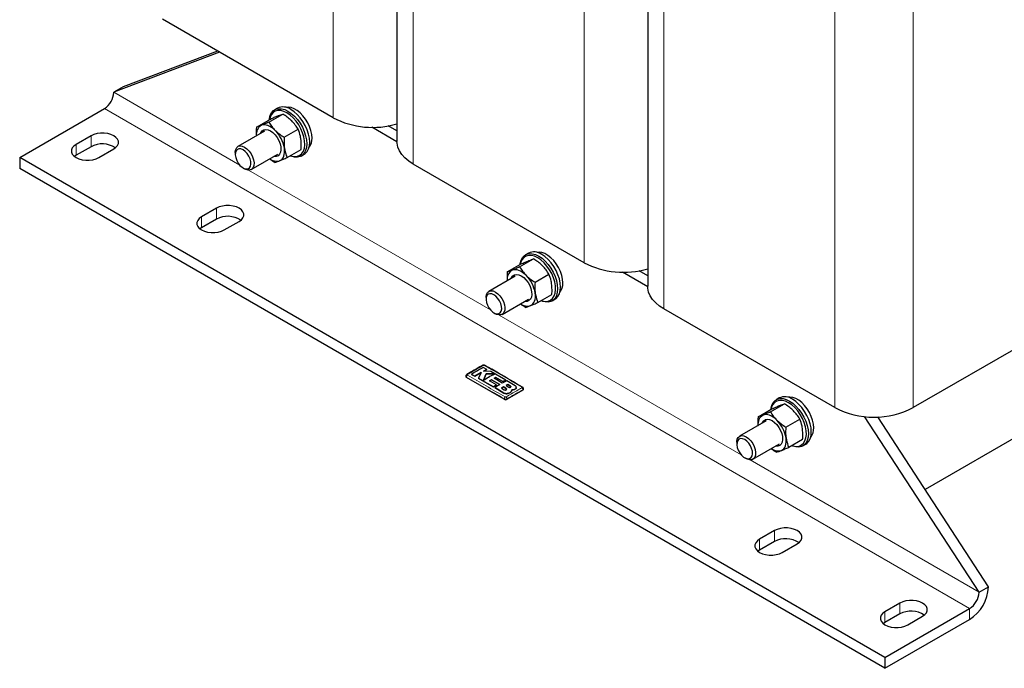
# Model space of a CAD drawing. Header units: millimetres. Extents: x 5 to 418, y 2 to 292.
# Tile 15 of 35: x 227 to 271, y 51 to 80. Entities that reach past the tile are written whole.
import ezdxf

# ---------------------------------------------------------------- set-up
doc = ezdxf.new("R2010")
doc.units = ezdxf.units.MM

msp = doc.modelspace()

# ---------------------------------------------------------------- linework, layer by layer
at = {"color": 7, "linetype": 'Continuous', "lineweight": 18}
for p, q in [((240.6469, 75.9546), (240.6469, 95.6333)), ((244.2531, 73.8728), (244.2531, 93.5514)), ((251.9606, 69.4234), (251.9606, 89.102)), ((255.5668, 67.3415), (255.5668, 87.0202)), ((263.2743, 62.8921), (263.2743, 82.5707)), ((266.8098, 62.8921), (266.8098, 82.5707)), ((236.4277, 73.8254), (230.7474, 77.1046)), ((269.3554, 53.8369), (230.3231, 76.3698)), ((229.7221, 75.1452), (229.7221, 74.6552)), ((229.0503, 74.7574), (229.0503, 74.2674)), ((247.7414, 67.2942), (236.8204, 73.5987)), ((235.3789, 71.8795), (235.3789, 71.3896)), ((234.7072, 71.4917), (234.7072, 71.0018)), ((259.0551, 60.7629), (248.1341, 67.0675)), ((246.6573, 64.2461), (246.6573, 64.2716)), ((248.3421, 63.5515), (248.3421, 63.5499)), ((248.454, 63.7517), (248.454, 63.7501)), ((248.6458, 63.8596), (248.6458, 63.858)), ((249.2028, 63.6746), (249.2028, 63.7001)), ((248.3543, 63.2664), (248.3543, 63.2919)), ((248.4957, 63.2664), (248.4957, 63.2919)), ((269.7797, 54.5717), (259.4478, 60.5362)), ((260.5519, 57.3475), (260.5519, 56.8575)), ((259.8802, 56.9597), (259.8802, 56.4697)), ((266.2088, 54.0818), (266.2088, 53.5919)), ((269.3554, 53.347), (269.3554, 53.8369)), ((265.537, 53.694), (265.537, 53.2041))]:
    msp.add_line(p, q, dxfattribs=at)
at = {"color": 7, "linetype": 'Continuous', "lineweight": 25}
for p, q in [((243.5209, 94.5719), (243.5209, 74.8933)), ((254.8346, 88.0407), (254.8346, 68.362)), ((240.6469, 75.9546), (232.9394, 80.404)), ((235.5162, 78.9165), (230.7474, 77.1046)), ((235.4287, 78.967), (231.1716, 77.3495)), ((231.1716, 77.3495), (230.7474, 77.1046)), ((226.5047, 74.1655), (230.3231, 76.3698)), ((237.744, 75.7627), (238.3728, 76.1257)), ((238.1377, 76.3891), (238.0051, 76.3126)), ((237.1835, 75.5375), (237.8123, 75.9005)), ((243.5211, 74.8747), (242.3824, 75.532)), ((243.5209, 75.3647), (243.1274, 75.5918)), ((229.7221, 75.1452), (229.0503, 74.7574)), ((237.5468, 75.3551), (236.3517, 74.6653)), ((238.4358, 75.0772), (239.0646, 75.4401)), ((229.7221, 74.6552), (229.0503, 74.2674)), ((229.0503, 74.2674), (228.9751, 74.2165)), ((230.0756, 74.1655), (230.7474, 74.5533)), ((236.2274, 74.3906), (236.2274, 74.3089)), ((236.9517, 73.626), (238.1467, 74.3159)), ((238.5671, 74.1664), (239.1959, 74.5294)), ((239.205, 74.234), (239.3376, 74.3106)), ((265.537, 51.6326), (226.5047, 74.1655)), ((226.5047, 74.1655), (226.5047, 73.6755)), ((251.9606, 69.4234), (244.2531, 73.8728)), ((265.537, 51.1427), (226.5047, 73.6755)), ((236.5809, 73.6966), (236.6516, 73.6558)), ((235.3789, 71.8795), (234.7072, 71.4917)), ((235.3789, 71.3896), (234.7072, 71.0018)), ((235.7325, 70.8998), (236.4042, 71.2876)), ((281.5883, 71.4236), (266.8098, 62.8921)), ((234.7072, 71.0018), (234.632, 70.9508)), ((249.4514, 69.8578), (249.3188, 69.7813)), ((248.4972, 69.0063), (249.126, 69.3692)), ((249.0577, 69.2314), (249.6865, 69.5944)), ((249.7495, 68.5459), (250.3783, 68.9089)), ((254.8348, 68.3434), (253.6961, 69.0008)), ((254.8346, 68.8334), (254.4411, 69.0606)), ((248.8605, 68.8239), (247.6654, 68.134)), ((249.8808, 67.6352), (250.5096, 67.9982)), ((247.5411, 67.8593), (247.5411, 67.7777)), ((248.2654, 67.0947), (249.4604, 67.7846)), ((250.5187, 67.7028), (250.6513, 67.7793)), ((247.8946, 67.1653), (247.9653, 67.1245)), ((263.2743, 62.8921), (255.5668, 67.3415)), ((277.6285, 65.1442), (267.3432, 59.2066)), ((247.0358, 64.3073), (247.3172, 64.4782)), ((247.3172, 64.4765), (247.0358, 64.3057)), ((247.3172, 64.4782), (247.207, 64.2139)), ((247.5743, 64.6174), (247.4187, 64.7016)), ((247.4234, 64.5375), (247.5743, 64.6174)), ((247.5743, 64.6158), (247.4234, 64.5359)), ((247.7512, 64.5205), (247.4234, 64.5375)), ((247.5436, 64.4133), (247.4242, 64.1253)), ((247.4242, 64.1237), (247.5436, 64.4117)), ((247.9199, 64.4094), (247.5436, 64.4133)), ((247.5436, 64.4133), (247.5436, 64.4117)), ((247.5436, 64.4117), (247.9199, 64.4078)), ((247.5743, 64.6174), (247.5743, 64.6158)), ((248.4299, 64.1332), (247.7512, 64.5205)), ((246.628, 64.3123), (246.628, 64.2869)), ((248.3543, 63.2664), (246.6573, 64.2461)), ((246.8804, 64.3911), (247.0358, 64.3073)), ((246.8804, 64.3911), (246.8804, 64.3895)), ((247.0358, 64.3057), (246.8804, 64.3895)), ((247.0358, 64.3073), (247.0358, 64.3057)), ((247.207, 64.2139), (247.8788, 63.8311)), ((247.207, 64.2139), (247.207, 64.2122)), ((247.8788, 63.8295), (247.207, 64.2122)), ((247.7021, 64.094), (247.7922, 64.1503)), ((247.7922, 64.1487), (247.7021, 64.0924)), ((248.0064, 63.9165), (247.7021, 64.094)), ((247.7922, 64.1503), (248.1584, 63.9352)), ((247.7922, 64.1503), (247.7922, 64.1487)), ((248.1584, 63.9336), (247.7922, 64.1487)), ((247.9035, 64.2141), (247.985, 64.2567)), ((247.985, 64.2551), (247.9035, 64.2124)), ((248.2697, 63.999), (247.9035, 64.2141)), ((247.985, 64.2567), (248.3021, 64.0716)), ((247.985, 64.2567), (247.985, 64.2551)), ((248.3021, 64.07), (247.985, 64.2551)), ((248.479, 64.1041), (248.2697, 63.999)), ((248.3021, 64.0716), (248.4299, 64.1332)), ((248.4299, 64.1316), (248.3021, 64.07)), ((248.3021, 64.0716), (248.3021, 64.07)), ((248.4299, 64.1332), (248.4299, 64.1316)), ((248.8531, 63.8785), (248.479, 64.1041)), ((247.8788, 63.8311), (248.0064, 63.9165)), ((248.0064, 63.9149), (247.8788, 63.8295)), ((247.8788, 63.8311), (247.8788, 63.8295)), ((248.1584, 63.9352), (247.9407, 63.7945)), ((247.9407, 63.7945), (248.3421, 63.5515)), ((247.9407, 63.7945), (247.9407, 63.7928)), ((248.3421, 63.5499), (247.9407, 63.7928)), ((248.0064, 63.9165), (248.0064, 63.9149)), ((248.3309, 63.8291), (248.2407, 63.7739)), ((248.2407, 63.7723), (248.3309, 63.8275)), ((248.2407, 63.7739), (248.3638, 63.6972)), ((248.454, 63.7517), (248.3309, 63.8291)), ((248.3309, 63.8291), (248.3309, 63.8275)), ((248.3309, 63.8275), (248.454, 63.7501)), ((248.5227, 63.9363), (248.4438, 63.8939)), ((248.4438, 63.8922), (248.5227, 63.9346)), ((248.4438, 63.8939), (248.5669, 63.8166)), ((249.2028, 63.6746), (248.4957, 63.2664)), ((248.6458, 63.8596), (248.5227, 63.9363)), ((248.5227, 63.9363), (248.5227, 63.9346)), ((248.5227, 63.9346), (248.6458, 63.858)), ((248.5273, 63.5282), (248.5273, 63.5265)), ((248.696, 63.6387), (248.7056, 63.6934)), ((248.7034, 63.6791), (248.696, 63.6371)), ((248.696, 63.6387), (248.696, 63.6371)), ((248.7066, 63.6789), (248.7066, 63.6805)), ((248.8531, 63.728), (248.8531, 63.7264)), ((248.9066, 63.8006), (248.9066, 63.8022)), ((249.2321, 63.7154), (249.2321, 63.7408)), ((260.7651, 63.3266), (260.6326, 63.25)), ((259.8109, 62.475), (260.4397, 62.838)), ((260.3714, 62.7002), (261.0002, 63.0632)), ((260.1742, 62.2926), (258.9791, 61.6027)), ((261.0632, 62.0146), (261.692, 62.3776)), ((269.7797, 54.5717), (264.6195, 62.4901)), ((270.2039, 54.8167), (265.2147, 62.4728)), ((258.8549, 61.328), (258.8549, 61.2464)), ((261.1945, 61.1039), (261.8233, 61.4669)), ((259.5791, 60.5635), (260.7741, 61.2534)), ((261.8325, 61.1715), (261.965, 61.2481)), ((259.2084, 60.6341), (259.2791, 60.5932)), ((260.5519, 57.3475), (259.8802, 56.9597)), ((260.5519, 56.8575), (259.8802, 56.4697)), ((259.8802, 56.4697), (259.805, 56.4188)), ((260.9055, 56.3678), (261.5772, 56.7556)), ((269.7797, 54.5717), (270.2039, 54.8167)), ((266.2088, 54.0818), (265.537, 53.694)), ((265.537, 51.6326), (269.3554, 53.8369)), ((266.2088, 53.5919), (265.537, 53.2041)), ((265.537, 51.1427), (269.3554, 53.347)), ((266.5623, 53.1021), (267.2341, 53.4899)), ((265.537, 53.2041), (265.4618, 53.1531)), ((265.537, 51.6326), (265.537, 51.1427))]:
    msp.add_line(p, q, dxfattribs=at)
at = {"color": 7, "linetype": 'Continuous', "lineweight": 25, "flags": 128}
for points in [[(239.6923, 75.0437), (239.6796, 75.2085), (239.6421, 75.3823), (239.5811, 75.5592), (239.4985, 75.7332), (239.3972, 75.8982), (239.2807, 76.0487), (239.153, 76.1796), (239.0183, 76.2865), (238.8813, 76.3656), (238.7466, 76.4142), (238.6189, 76.4308), (238.526, 76.4209)], [(237.7621, 75.8715), (237.7694, 75.9259), (237.8077, 76.0687), (237.8702, 76.1874), (237.9551, 76.2784), (238.0597, 76.3388), (238.1808, 76.3668), (238.3149, 76.3616), (238.4577, 76.3233), (238.6051, 76.2532)], [(238.5609, 76.1766), (238.4173, 76.2446), (238.2783, 76.2805), (238.1483, 76.2833), (238.0317, 76.2528), (237.932, 76.1899), (237.8526, 76.0968), (237.7959, 75.9764), (237.7705, 75.8764)], [(238.71, 74.249), (238.7749, 74.2289), (238.9099, 74.2095), (239.0337, 74.2234), (239.1423, 74.2703), (239.2322, 74.3486), (239.3005, 74.4558), (239.3451, 74.5884), (239.3644, 74.7423), (239.3579, 74.9123), (239.3259, 75.0932), (239.2692, 75.279), (239.1897, 75.4639), (239.0901, 75.6418), (238.9734, 75.807), (238.8435, 75.9542), (238.7045, 76.0788), (238.5609, 76.1766)], [(238.6051, 76.2532), (238.7524, 76.1532), (238.8953, 76.0265), (239.0294, 75.877), (239.1505, 75.709), (239.2551, 75.5279), (239.3399, 75.339), (239.4024, 75.1481), (239.4407, 74.961), (239.4536, 74.7835), (239.4407, 74.6207), (239.4024, 74.4779), (239.3399, 74.3592), (239.2551, 74.2682), (239.1505, 74.2078), (239.0294, 74.1798), (238.8953, 74.185), (238.7524, 74.2233), (238.7016, 74.2441)], [(239.3376, 74.3106), (239.3877, 74.3448), (239.4725, 74.4357), (239.535, 74.5544), (239.5733, 74.6973), (239.5862, 74.86), (239.5733, 75.0376), (239.535, 75.2247), (239.4725, 75.4155), (239.3877, 75.6044), (239.2831, 75.7856), (239.1619, 75.9535), (239.0279, 76.1031), (238.885, 76.2297), (238.7377, 76.3297)], [(238.033, 75.3871), (237.953, 75.4597), (237.8707, 75.5214), (237.7874, 75.5711), (237.7047, 75.6079), (237.624, 75.6312), (237.5465, 75.6406), (237.4738, 75.6359), (237.4069, 75.6173)], [(230.7474, 74.5533), (230.8486, 74.6265), (230.919, 74.711), (230.9552, 74.8023), (230.9552, 74.8961), (230.919, 74.9874), (230.8486, 75.0719), (230.7474, 75.1452), (230.6204, 75.2036), (230.4742, 75.2443), (230.3159, 75.2651), (230.1535, 75.2651), (229.9953, 75.2443), (229.849, 75.2036), (229.7221, 75.1452)], [(237.3701, 75.2532), (237.3829, 75.2845), (237.4374, 75.3633), (237.5124, 75.4127), (237.6039, 75.4302), (237.7069, 75.4147), (237.816, 75.3671), (237.9252, 75.29), (238.0287, 75.1874), (238.1208, 75.0651), (238.1966, 74.9294), (238.252, 74.7879), (238.2841, 74.648)], [(229.0503, 74.7574), (228.9491, 74.6841), (228.8786, 74.5996), (228.8425, 74.5083), (228.8425, 74.4146), (228.8786, 74.3232), (228.9491, 74.2387), (229.0503, 74.1655), (229.1772, 74.107), (229.3235, 74.0664), (229.4818, 74.0455), (229.6441, 74.0455), (229.8024, 74.0664), (229.9487, 74.107), (230.0756, 74.1655)], [(236.2274, 74.3906), (236.2283, 74.4208), (236.2482, 74.53), (236.2935, 74.6149), (236.3613, 74.6704), (236.4473, 74.693), (236.5462, 74.6811), (236.6517, 74.6356)], [(236.6517, 74.6356), (236.7572, 74.5593), (236.8561, 74.457), (236.9421, 74.3351), (237.0099, 74.2014), (237.0552, 74.0641), (237.0751, 73.932), (237.0685, 73.8133), (237.0356, 73.7154), (236.9786, 73.6446), (236.9011, 73.6053), (236.8079, 73.6), (236.7049, 73.6289), (236.6516, 73.6558)], [(238.2841, 74.648), (238.291, 74.5173), (238.2725, 74.403), (238.2295, 74.311), (238.1643, 74.2465), (238.0805, 74.2128), (237.9826, 74.2118), (237.9701, 74.2139)], [(244.2531, 73.8728), (244.0529, 74.0032), (243.8814, 74.1467), (243.7411, 74.301), (243.6341, 74.4639), (243.5618, 74.6331), (243.5254, 74.8062), (243.5209, 74.8933)], [(236.581, 74.5131), (236.4856, 74.553), (236.3973, 74.5597), (236.3226, 74.5326), (236.2671, 74.4739), (236.2348, 74.3877), (236.2283, 74.2806), (236.2479, 74.1604), (236.2922, 74.0361), (236.3579, 73.9169), (236.4401, 73.8117), (236.5329, 73.7281), (236.6291, 73.6726), (236.7218, 73.649), (236.8041, 73.6593), (236.8698, 73.7026), (236.9141, 73.7758), (236.9337, 73.8733), (236.9272, 73.988), (236.8949, 74.1114), (236.8394, 74.2343), (236.7647, 74.3476), (236.6764, 74.4429), (236.581, 74.5131)], [(238.23, 74.0211), (238.2898, 74.0533), (238.3416, 74.0987), (238.3844, 74.1564), (238.4175, 74.2255), (238.4404, 74.3047), (238.4527, 74.3927), (238.4541, 74.488), (238.4446, 74.589)], [(236.4042, 71.2876), (236.5054, 71.3609), (236.5759, 71.4453), (236.612, 71.5367), (236.612, 71.6304), (236.5759, 71.7218), (236.5054, 71.8062), (236.4042, 71.8795), (236.2773, 71.938), (236.131, 71.9786), (235.9727, 71.9995), (235.8104, 71.9995), (235.6521, 71.9786), (235.5058, 71.938), (235.3789, 71.8795)], [(234.7072, 71.4917), (234.6059, 71.4185), (234.5355, 71.334), (234.4994, 71.2426), (234.4994, 71.1489), (234.5355, 71.0575), (234.6059, 70.9731), (234.7072, 70.8998), (234.8341, 70.8414), (234.9804, 70.8007), (235.1386, 70.7799), (235.301, 70.7799), (235.4593, 70.8007), (235.6055, 70.8414), (235.7325, 70.8998)], [(249.0758, 69.3403), (249.0832, 69.3946), (249.1214, 69.5375), (249.1839, 69.6562), (249.2688, 69.7471), (249.3734, 69.8075), (249.4945, 69.8355), (249.6286, 69.8303), (249.7714, 69.7921), (249.9188, 69.7219)], [(249.8746, 69.6453), (249.731, 69.7133), (249.592, 69.7493), (249.4621, 69.752), (249.3454, 69.7215), (249.2457, 69.6587), (249.1663, 69.5655), (249.1096, 69.4452), (249.0842, 69.3452)], [(251.006, 68.5124), (250.9933, 68.6773), (250.9558, 68.8511), (250.8948, 69.028), (250.8122, 69.2019), (250.7109, 69.3669), (250.5945, 69.5175), (250.4667, 69.6484), (250.332, 69.7552), (250.195, 69.8343), (250.0603, 69.883), (249.9326, 69.8996), (249.8397, 69.8897)], [(250.6513, 67.7793), (250.7014, 67.8135), (250.7862, 67.9044), (250.8487, 68.0231), (250.887, 68.166), (250.8999, 68.3287), (250.887, 68.5063), (250.8487, 68.6934), (250.7862, 68.8843), (250.7014, 69.0732), (250.5968, 69.2543), (250.4756, 69.4222), (250.3416, 69.5718), (250.1987, 69.6985), (250.0514, 69.7984)], [(250.0237, 67.7177), (250.0886, 67.6977), (250.2236, 67.6782), (250.3474, 67.6922), (250.456, 67.739), (250.5459, 67.8173), (250.6142, 67.9245), (250.6588, 68.0572), (250.6781, 68.211), (250.6717, 68.3811), (250.6396, 68.5619), (250.5829, 68.7478), (250.5035, 68.9326), (250.4038, 69.1105), (250.2871, 69.2757), (250.1572, 69.423), (250.0182, 69.5475), (249.8746, 69.6453)], [(249.9188, 69.7219), (250.0661, 69.6219), (250.209, 69.4953), (250.3431, 69.3457), (250.4642, 69.1778), (250.5688, 68.9966), (250.6536, 68.8077), (250.7162, 68.6169), (250.7544, 68.4298), (250.7673, 68.2522), (250.7544, 68.0895), (250.7162, 67.9466), (250.6536, 67.8279), (250.5688, 67.737), (250.4642, 67.6766), (250.3431, 67.6485), (250.209, 67.6537), (250.0661, 67.692), (250.0153, 67.7128)], [(248.6838, 68.7219), (248.6966, 68.7532), (248.7511, 68.832), (248.8261, 68.8815), (248.9176, 68.8989), (249.0207, 68.8834), (249.1297, 68.8358), (249.2389, 68.7587), (249.3424, 68.6562), (249.4345, 68.5338), (249.5103, 68.3982), (249.5658, 68.2566), (249.5978, 68.1167)], [(249.3468, 68.8559), (249.2667, 68.9285), (249.1844, 68.9902), (249.1011, 69.0398), (249.0184, 69.0766), (248.9377, 69.0999), (248.8603, 69.1093), (248.7875, 69.1047), (248.7206, 69.086)], [(247.5411, 67.8593), (247.542, 67.8896), (247.5619, 67.9987), (247.6072, 68.0837), (247.675, 68.1392), (247.761, 68.1617), (247.8599, 68.1498), (247.9654, 68.1043)], [(247.8947, 67.9818), (247.7993, 68.0217), (247.711, 68.0284), (247.6363, 68.0014), (247.5808, 67.9426), (247.5485, 67.8565), (247.542, 67.7493), (247.5616, 67.6291), (247.6059, 67.5049), (247.6716, 67.3857), (247.7538, 67.2804), (247.8466, 67.1969), (247.9428, 67.1413), (248.0356, 67.1178), (248.1178, 67.128), (248.1835, 67.1714), (248.2278, 67.2445), (248.2474, 67.3421), (248.2409, 67.4568), (248.2086, 67.5802), (248.1531, 67.7031), (248.0784, 67.8163), (247.9901, 67.9116), (247.8947, 67.9818)], [(247.9654, 68.1043), (248.0709, 68.028), (248.1698, 67.9257), (248.2558, 67.8039), (248.3236, 67.6701), (248.3689, 67.5328), (248.3888, 67.4007), (248.3822, 67.282), (248.3493, 67.1842), (248.2923, 67.1134), (248.2148, 67.0741), (248.1216, 67.0687), (248.0186, 67.0976), (247.9653, 67.1245)], [(249.5978, 68.1167), (249.6048, 67.9861), (249.5862, 67.8717), (249.5432, 67.7797), (249.478, 67.7152), (249.3942, 67.6815), (249.2963, 67.6805), (249.2838, 67.6827)], [(249.5437, 67.4898), (249.6035, 67.5221), (249.6553, 67.5675), (249.6981, 67.6252), (249.7313, 67.6942), (249.7541, 67.7734), (249.7664, 67.8614), (249.7678, 67.9568), (249.7583, 68.0577)], [(255.5668, 67.3415), (255.3666, 67.472), (255.1951, 67.6154), (255.0548, 67.7697), (254.9478, 67.9327), (254.8755, 68.1019), (254.8391, 68.2749), (254.8346, 68.362)], [(260.3895, 62.809), (260.3969, 62.8633), (260.4351, 63.0062), (260.4977, 63.1249), (260.5825, 63.2158), (260.6871, 63.2762), (260.8082, 63.3043), (260.9423, 63.2991), (261.0852, 63.2608), (261.2325, 63.1906)], [(261.1883, 63.1141), (261.0447, 63.1821), (260.9057, 63.218), (260.7758, 63.2208), (260.6591, 63.1902), (260.5595, 63.1274), (260.48, 63.0343), (260.4233, 62.9139), (260.3979, 62.8139)], [(262.3197, 61.9812), (262.307, 62.146), (262.2695, 62.3198), (262.2085, 62.4967), (262.1259, 62.6706), (262.0247, 62.8357), (261.9082, 62.9862), (261.7804, 63.1171), (261.6457, 63.2239), (261.5087, 63.303), (261.374, 63.3517), (261.2463, 63.3683), (261.1534, 63.3584)], [(261.3375, 61.1865), (261.4023, 61.1664), (261.5373, 61.147), (261.6611, 61.1609), (261.7697, 61.2078), (261.8596, 61.2861), (261.9279, 61.3932), (261.9725, 61.5259), (261.9918, 61.6797), (261.9854, 61.8498), (261.9533, 62.0307), (261.8966, 62.2165), (261.8172, 62.4013), (261.7175, 62.5792), (261.6009, 62.7444), (261.4709, 62.8917), (261.3319, 63.0162), (261.1883, 63.1141)], [(261.2325, 63.1906), (261.3798, 63.0907), (261.5227, 62.964), (261.6568, 62.8144), (261.7779, 62.6465), (261.8825, 62.4654), (261.9674, 62.2765), (262.0299, 62.0856), (262.0681, 61.8985), (262.081, 61.7209), (262.0681, 61.5582), (262.0299, 61.4153), (261.9674, 61.2966), (261.8825, 61.2057), (261.7779, 61.1453), (261.6568, 61.1173), (261.5227, 61.1225), (261.3798, 61.1607), (261.329, 61.1816)], [(261.965, 61.2481), (262.0151, 61.2822), (262.0999, 61.3732), (262.1624, 61.4919), (262.2007, 61.6348), (262.2136, 61.7975), (262.2007, 61.9751), (262.1624, 62.1621), (262.0999, 62.353), (262.0151, 62.5419), (261.9105, 62.7231), (261.7894, 62.891), (261.6553, 63.0405), (261.5124, 63.1672), (261.3651, 63.2672)], [(259.9975, 62.1906), (260.0103, 62.222), (260.0648, 62.3008), (260.1398, 62.3502), (260.2313, 62.3677), (260.3344, 62.3522), (260.4434, 62.3046), (260.5527, 62.2274), (260.6561, 62.1249), (260.7482, 62.0025), (260.824, 61.8669), (260.8795, 61.7253), (260.9115, 61.5855)], [(260.6605, 62.3246), (260.5804, 62.3972), (260.4981, 62.4589), (260.4149, 62.5086), (260.3322, 62.5453), (260.2514, 62.5686), (260.174, 62.578), (260.1012, 62.5734), (260.0343, 62.5548)], [(258.8549, 61.328), (258.8557, 61.3583), (258.8756, 61.4674), (258.9209, 61.5524), (258.9887, 61.6079), (259.0747, 61.6304), (259.1736, 61.6186), (259.2791, 61.573)], [(259.2084, 61.4506), (259.113, 61.4905), (259.0247, 61.4972), (258.95, 61.4701), (258.8945, 61.4113), (258.8623, 61.3252), (258.8557, 61.2181), (258.8753, 61.0979), (258.9196, 60.9736), (258.9853, 60.8544), (259.0676, 60.7491), (259.1603, 60.6656), (259.2566, 60.61), (259.3493, 60.5865), (259.4315, 60.5968), (259.4973, 60.6401), (259.5415, 60.7132), (259.5611, 60.8108), (259.5546, 60.9255), (259.5223, 61.0489), (259.4668, 61.1718), (259.3921, 61.2851), (259.3038, 61.3804), (259.2084, 61.4506)], [(259.2791, 61.573), (259.3846, 61.4967), (259.4835, 61.3944), (259.5695, 61.2726), (259.6373, 61.1388), (259.6826, 61.0016), (259.7025, 60.8694), (259.6959, 60.7507), (259.663, 60.6529), (259.606, 60.5821), (259.5285, 60.5428), (259.4353, 60.5374), (259.3323, 60.5664), (259.2791, 60.5932)], [(260.9115, 61.5855), (260.9185, 61.4548), (260.8999, 61.3404), (260.8569, 61.2485), (260.7917, 61.1839), (260.7079, 61.1503), (260.61, 61.1493), (260.5975, 61.1514)], [(260.8574, 60.9585), (260.9172, 60.9908), (260.969, 61.0362), (261.0118, 61.0939), (261.045, 61.163), (261.0679, 61.2422), (261.0801, 61.3302), (261.0815, 61.4255), (261.072, 61.5265)], [(261.5772, 56.7556), (261.6784, 56.8288), (261.7489, 56.9133), (261.785, 57.0046), (261.785, 57.0984), (261.7489, 57.1897), (261.6784, 57.2742), (261.5772, 57.3475), (261.4503, 57.4059), (261.304, 57.4466), (261.1457, 57.4674), (260.9834, 57.4674), (260.8251, 57.4466), (260.6788, 57.4059), (260.5519, 57.3475)], [(259.8802, 56.9597), (259.7789, 56.8864), (259.7085, 56.8019), (259.6724, 56.7106), (259.6724, 56.6169), (259.7085, 56.5255), (259.7789, 56.441), (259.8802, 56.3678), (260.0071, 56.3093), (260.1534, 56.2687), (260.3116, 56.2478), (260.474, 56.2478), (260.6323, 56.2687), (260.7785, 56.3093), (260.9055, 56.3678)], [(267.2341, 53.4899), (267.3353, 53.5632), (267.4057, 53.6476), (267.4419, 53.739), (267.4419, 53.8327), (267.4057, 53.9241), (267.3353, 54.0086), (267.2341, 54.0818), (267.1071, 54.1403), (266.9609, 54.1809), (266.8026, 54.2018), (266.6402, 54.2018), (266.482, 54.1809), (266.3357, 54.1403), (266.2088, 54.0818)], [(265.537, 53.694), (265.4358, 53.6208), (265.3654, 53.5363), (265.3292, 53.4449), (265.3292, 53.3512), (265.3654, 53.2599), (265.4358, 53.1754), (265.537, 53.1021), (265.6639, 53.0437), (265.8102, 53.003), (265.9685, 52.9822), (266.1308, 52.9822), (266.2891, 53.003), (266.4354, 53.0437), (266.5623, 53.1021)]]:
    msp.add_lwpolyline(points, dxfattribs=at)
at = {"color": 7, "linetype": 'Continuous', "lineweight": 25}
for centre, radius, start, end in [((229.8262, 77.1465), 0.9221, 302.60548, 357.39452), ((238.388, 75.8577), 0.5874, 53.47043, 115.21911), ((242.4265, 79.4154), 3.8916, 242.78633, 286.33262), ((237.6391, 75.218), 0.4619, 120.18615, 189.07645), ((236.9965, 74.3475), 1.4681, 9.46909, 45.08536), ((230.2295, 73.7061), 1.0762, 56.56204, 118.13278), ((239.1113, 75.003), 0.5824, 320.29213, 4.00797), ((238.091, 74.5088), 0.5072, 232.60151, 285.90221), ((235.8864, 70.4405), 1.0762, 56.56204, 118.13278), ((249.7017, 69.3264), 0.5874, 53.47043, 115.21911), ((253.7402, 72.8842), 3.8916, 242.78633, 286.33262), ((248.9529, 68.6868), 0.4619, 120.18615, 189.07645), ((248.3102, 67.8162), 1.4681, 9.46909, 45.08536), ((250.425, 68.4717), 0.5824, 320.29213, 4.00797), ((249.4047, 67.9776), 0.5072, 232.60151, 285.90221), ((247.3939, 64.7621), 0.0349, 55.56316, 114.46716), ((246.678, 64.2919), 0.0503, 185.6948, 245.62534), ((246.6856, 64.3536), 0.0345, 55.21819, 114.71129), ((249.1743, 63.7833), 0.0335, 62.68013, 125.64176), ((249.1821, 63.7204), 0.0503, 294.37466, 354.3052), ((248.425, 63.4029), 0.1537, 242.60967, 297.39033), ((261.0154, 62.7951), 0.5874, 53.47043, 115.21911), ((265.042, 66.2915), 3.8315, 242.52431, 297.47569), ((260.2666, 62.1555), 0.4619, 120.18615, 189.07645), ((259.6239, 61.2849), 1.4681, 9.46909, 45.08536), ((261.7387, 61.9404), 0.5824, 320.29213, 4.00797), ((260.7184, 61.4463), 0.5072, 232.60151, 285.90221), ((261.0594, 55.9084), 1.0762, 56.56204, 118.13278), ((268.3694, 54.896), 1.8362, 302.4764, 357.5236), ((268.8585, 54.6137), 0.9221, 302.60548, 357.39452), ((266.7162, 52.6428), 1.0762, 56.56204, 118.13278)]:
    msp.add_arc(centre, radius, start, end, dxfattribs=at)
at = {"color": 7, "linetype": 'Continuous', "lineweight": 18}
for centre, radius, start, end in [((247.4762, 64.7623), 0.0347, 64.38698, 124.52497), ((246.7639, 64.268), 0.1067, 123.32255, 178.05861), ((249.0961, 63.6964), 0.1068, 1.96162, 56.68054), ((248.4631, 63.2855), 0.109, 123.12783, 176.6323), ((248.387, 63.2855), 0.109, 3.34751, 56.86931)]:
    msp.add_arc(centre, radius, start, end, dxfattribs=at)
at = {"color": 7, "linetype": 'Continuous', "lineweight": 25}
for points, knots in [([(237.8123, 75.9005), (237.8737, 75.928), (237.9976, 75.9834), (238.0985, 76.0249), (238.1494, 76.0459)], [0, 0, 0, 0, 0.495458, 1, 1, 1, 1]), ([(238.1494, 76.0459), (238.1559, 76.0485), (238.2057, 76.0685), (238.2882, 76.0994), (238.3444, 76.1169), (238.3728, 76.1257)], [0, 0, 0, 0, 0.07009, 0.5307844, 1, 1, 1, 1]), ([(238.7755, 75.8157), (238.7672, 75.8238), (238.7046, 75.885), (238.5752, 75.9939), (238.4406, 76.0815), (238.3728, 76.1257)], [0, 0, 0, 0, 0.07009, 0.5307844, 1, 1, 1, 1]), ([(237.1835, 75.5375), (237.1755, 75.4092), (237.1671, 75.2749), (237.1812, 75.1501), (237.1818, 75.1445)], [0, 0, 0, 0, 0.9552418, 1, 1, 1, 1]), ([(237.4069, 75.6173), (237.4003, 75.6147), (237.3505, 75.5948), (237.2681, 75.5638), (237.2118, 75.5463), (237.1835, 75.5375)], [0, 0, 0, 0, 0.07009003, 0.53078443, 1, 1, 1, 1]), ([(237.744, 75.7627), (237.6826, 75.7352), (237.5587, 75.6798), (237.4578, 75.6383), (237.4069, 75.6173)], [0, 0, 0, 0, 0.495458, 1, 1, 1, 1]), ([(237.744, 75.7627), (237.7843, 75.6979), (237.8656, 75.567), (237.9769, 75.4474), (238.033, 75.3871)], [0, 0, 0, 0, 0.495458, 1, 1, 1, 1]), ([(239.0646, 75.4401), (239.0243, 75.505), (238.943, 75.6359), (238.8317, 75.7554), (238.7755, 75.8157)], [0, 0, 0, 0, 0.495458, 1, 1, 1, 1]), ([(238.033, 75.3871), (238.0413, 75.379), (238.1039, 75.3178), (238.2334, 75.209), (238.3679, 75.1214), (238.4358, 75.0772)], [0, 0, 0, 0, 0.07009, 0.5307844, 1, 1, 1, 1]), ([(238.4358, 75.0772), (238.4292, 74.9494), (238.4205, 74.7818), (238.44, 74.6261), (238.4446, 74.589)], [0, 0, 0, 0, 0.7618982, 1, 1, 1, 1]), ([(239.1871, 75.0176), (239.1811, 75.0539), (239.1561, 75.2064), (239.1042, 75.3391), (239.0646, 75.4401)], [0, 0, 0, 0, 0.2381018, 1, 1, 1, 1]), ([(239.1959, 74.5294), (239.1985, 74.5661), (239.2106, 74.7338), (239.1974, 74.8931), (239.1871, 75.0176)], [0, 0, 0, 0, 0.2189524, 1, 1, 1, 1]), ([(238.4446, 74.589), (238.469, 74.4726), (238.5002, 74.3236), (238.5551, 74.1947), (238.5671, 74.1664)], [0, 0, 0, 0, 0.7810476, 1, 1, 1, 1]), ([(238.0066, 73.9413), (237.933, 73.9865), (237.8518, 74.0364), (237.7829, 74.0965), (237.7765, 74.1021)], [0, 0, 0, 0, 0.90677641, 1, 1, 1, 1]), ([(238.0066, 73.9413), (238.0362, 73.9504), (238.096, 73.9688), (238.185, 74.0035), (238.23, 74.0211)], [0, 0, 0, 0, 0.49545796, 1, 1, 1, 1]), ([(238.23, 74.0211), (238.2367, 74.0238), (238.2875, 74.0443), (238.3948, 74.0895), (238.5093, 74.1407), (238.5671, 74.1664)], [0, 0, 0, 0, 0.07009003, 0.53078443, 1, 1, 1, 1]), ([(249.126, 69.3692), (249.1874, 69.3967), (249.3113, 69.4521), (249.4122, 69.4937), (249.4631, 69.5146)], [0, 0, 0, 0, 0.495458, 1, 1, 1, 1]), ([(249.4631, 69.5146), (249.4696, 69.5173), (249.5194, 69.5372), (249.6019, 69.5681), (249.6581, 69.5856), (249.6865, 69.5944)], [0, 0, 0, 0, 0.07009, 0.5307844, 1, 1, 1, 1]), ([(250.0892, 69.2845), (250.081, 69.2926), (250.0183, 69.3538), (249.8889, 69.4626), (249.7544, 69.5502), (249.6865, 69.5944)], [0, 0, 0, 0, 0.07009, 0.5307844, 1, 1, 1, 1]), ([(248.4972, 69.0063), (248.4892, 68.8779), (248.4809, 68.7436), (248.4949, 68.6188), (248.4955, 68.6132)], [0, 0, 0, 0, 0.9552418, 1, 1, 1, 1]), ([(248.7206, 69.086), (248.714, 69.0834), (248.6642, 69.0635), (248.5818, 69.0326), (248.5256, 69.0151), (248.4972, 69.0063)], [0, 0, 0, 0, 0.07009, 0.5307844, 1, 1, 1, 1]), ([(249.0577, 69.2314), (248.9963, 69.204), (248.8724, 69.1486), (248.7715, 69.107), (248.7206, 69.086)], [0, 0, 0, 0, 0.495458, 1, 1, 1, 1]), ([(249.0577, 69.2314), (249.098, 69.1666), (249.1793, 69.0357), (249.2906, 68.9162), (249.3468, 68.8559)], [0, 0, 0, 0, 0.495458, 1, 1, 1, 1]), ([(249.3468, 68.8559), (249.355, 68.8478), (249.4176, 68.7865), (249.5471, 68.6777), (249.6816, 68.5901), (249.7495, 68.5459)], [0, 0, 0, 0, 0.07009, 0.5307844, 1, 1, 1, 1]), ([(250.3783, 68.9089), (250.338, 68.9737), (250.2567, 69.1046), (250.1454, 69.2241), (250.0892, 69.2845)], [0, 0, 0, 0, 0.49545796, 1, 1, 1, 1]), ([(250.5008, 68.4863), (250.4948, 68.5226), (250.4698, 68.6751), (250.4179, 68.8078), (250.3783, 68.9089)], [0, 0, 0, 0, 0.2381018, 1, 1, 1, 1]), ([(249.7495, 68.5459), (249.7429, 68.4182), (249.7342, 68.2505), (249.7537, 68.0948), (249.7583, 68.0577)], [0, 0, 0, 0, 0.7618982, 1, 1, 1, 1]), ([(250.5096, 67.9982), (250.5122, 68.0349), (250.5243, 68.2025), (250.5111, 68.3619), (250.5008, 68.4863)], [0, 0, 0, 0, 0.21895241, 1, 1, 1, 1]), ([(249.7583, 68.0577), (249.7827, 67.9414), (249.8139, 67.7924), (249.8688, 67.6634), (249.8808, 67.6352)], [0, 0, 0, 0, 0.78104759, 1, 1, 1, 1]), ([(249.3203, 67.41), (249.2467, 67.4552), (249.1655, 67.5051), (249.0966, 67.5653), (249.0902, 67.5709)], [0, 0, 0, 0, 0.9067764, 1, 1, 1, 1]), ([(249.5437, 67.4898), (249.5504, 67.4925), (249.6012, 67.513), (249.7085, 67.5583), (249.823, 67.6094), (249.8808, 67.6352)], [0, 0, 0, 0, 0.07009, 0.5307844, 1, 1, 1, 1]), ([(249.3203, 67.41), (249.3499, 67.4191), (249.4097, 67.4375), (249.4987, 67.4723), (249.5437, 67.4898)], [0, 0, 0, 0, 0.495458, 1, 1, 1, 1]), ([(247.3795, 64.7938), (247.3692, 64.788), (247.1332, 64.6554), (246.897, 64.5165), (246.6712, 64.3838)], [0, 0, 0, 0, 0.0437347, 1, 1, 1, 1]), ([(247.4187, 64.7016), (247.3451, 64.661), (247.1657, 64.562), (246.9862, 64.4545), (246.8804, 64.3911)], [0, 0, 0, 0, 0.41032951, 1, 1, 1, 1]), ([(247.4903, 64.7933), (247.4894, 64.7941), (247.481, 64.8009), (247.4578, 64.8065), (247.4224, 64.8091), (247.394, 64.803), (247.3812, 64.7944), (247.3798, 64.7934)], [0, 0, 0, 0, 0.0314747, 0.2834631, 0.5952218, 0.9527506, 1, 1, 1, 1]), ([(247.4242, 64.1253), (247.4978, 64.174), (247.663, 64.2831), (247.8283, 64.3644), (247.9199, 64.4094)], [0, 0, 0, 0, 0.4454775, 1, 1, 1, 1]), ([(249.1889, 63.812), (248.8281, 64.0247), (248.262, 64.3585), (247.696, 64.6772), (247.4907, 64.7928)], [0, 0, 0, 0, 0.637324, 1, 1, 1, 1]), ([(246.6714, 64.3845), (246.6703, 64.384), (246.6597, 64.3794), (246.6446, 64.3633), (246.63, 64.3385), (246.6292, 64.3204), (246.6288, 64.3124)], [0, 0, 0, 0, 0.04285386, 0.39343158, 0.72965407, 1, 1, 1, 1]), ([(248.3421, 63.5515), (248.3569, 63.5441), (248.3865, 63.5292), (248.4428, 63.5199), (248.4913, 63.5207), (248.5182, 63.5263), (248.5273, 63.5282)], [0, 0, 0, 0, 0.2851253, 0.5702516, 0.8553553, 1, 1, 1, 1]), ([(248.5273, 63.5265), (248.509, 63.5233), (248.4724, 63.5169), (248.4146, 63.5218), (248.3705, 63.5342), (248.3493, 63.5459), (248.3421, 63.5499)], [0, 0, 0, 0, 0.285052, 0.570102, 0.8551915, 1, 1, 1, 1]), ([(248.3638, 63.6972), (248.3694, 63.6943), (248.3805, 63.6886), (248.4018, 63.6849), (248.4235, 63.6854), (248.4436, 63.6903), (248.4598, 63.699), (248.4703, 63.7106), (248.4739, 63.7238), (248.4701, 63.7371), (248.4619, 63.7463), (248.4555, 63.7507), (248.454, 63.7517)], [0, 0, 0, 0, 0.1073587, 0.214721, 0.322003, 0.4292233, 0.5364373, 0.6436973, 0.7510459, 0.8585026, 0.9660513, 1, 1, 1, 1]), ([(248.454, 63.7501), (248.4584, 63.7466), (248.4674, 63.7395), (248.4729, 63.7293), (248.4721, 63.7235), (248.4718, 63.7221)], [0, 0, 0, 0, 0.4302445, 0.8604885, 1, 1, 1, 1]), ([(248.5273, 63.5282), (248.5542, 63.5355), (248.6082, 63.5502), (248.668, 63.5901), (248.6869, 63.6229), (248.696, 63.6387)], [0, 0, 0, 0, 0.34078213, 0.68156868, 1, 1, 1, 1]), ([(248.696, 63.6371), (248.6861, 63.6202), (248.6661, 63.5863), (248.6048, 63.5472), (248.5525, 63.5333), (248.5273, 63.5265)], [0, 0, 0, 0, 0.3408172, 0.6816417, 1, 1, 1, 1]), ([(248.5669, 63.8166), (248.5718, 63.814), (248.5816, 63.8089), (248.6002, 63.8052), (248.6192, 63.8051), (248.6369, 63.8087), (248.6511, 63.8157), (248.6602, 63.8252), (248.6633, 63.8361), (248.6599, 63.8472), (248.6528, 63.855), (248.6472, 63.8588), (248.6458, 63.8596)], [0, 0, 0, 0, 0.10757797, 0.21515507, 0.32274136, 0.43026461, 0.53768061, 0.64498658, 0.75221303, 0.85941075, 0.96664052, 1, 1, 1, 1]), ([(248.6458, 63.858), (248.6498, 63.855), (248.6576, 63.849), (248.6625, 63.8403), (248.6617, 63.8355), (248.6615, 63.8343)], [0, 0, 0, 0, 0.4296303, 0.8592749, 1, 1, 1, 1]), ([(248.7056, 63.6934), (248.7274, 63.6939), (248.771, 63.6948), (248.8212, 63.7097), (248.8447, 63.7232), (248.8531, 63.728)], [0, 0, 0, 0, 0.3919653, 0.78394467, 1, 1, 1, 1]), ([(248.8531, 63.7264), (248.8372, 63.718), (248.8053, 63.7012), (248.7513, 63.6916), (248.7176, 63.6917), (248.7056, 63.6918)], [0, 0, 0, 0, 0.3915997, 0.7831923, 1, 1, 1, 1]), ([(248.8531, 63.728), (248.8662, 63.737), (248.8923, 63.755), (248.9088, 63.7903), (248.9052, 63.8264), (248.8844, 63.8569), (248.862, 63.8724), (248.8531, 63.8785)], [0, 0, 0, 0, 0.21459, 0.4291787, 0.6437975, 0.8584406, 1, 1, 1, 1]), ([(248.9043, 63.8006), (248.9043, 63.7926), (248.9042, 63.7726), (248.8841, 63.7465), (248.8619, 63.7321), (248.8531, 63.7264)], [0, 0, 0, 0, 0.2882395, 0.7172485, 1, 1, 1, 1]), ([(249.2315, 63.7407), (249.2317, 63.7421), (249.2334, 63.7534), (249.2264, 63.7739), (249.2113, 63.7968), (249.1975, 63.8091), (249.1892, 63.8132), (249.1889, 63.8134)], [0, 0, 0, 0, 0.0473154, 0.3874634, 0.6881179, 0.9868842, 1, 1, 1, 1]), ([(260.3714, 62.7002), (260.31, 62.6727), (260.1861, 62.6173), (260.0852, 62.5757), (260.0343, 62.5548)], [0, 0, 0, 0, 0.495458, 1, 1, 1, 1]), ([(260.3714, 62.7002), (260.4117, 62.6353), (260.493, 62.5045), (260.6043, 62.3849), (260.6605, 62.3246)], [0, 0, 0, 0, 0.495458, 1, 1, 1, 1]), ([(260.4397, 62.838), (260.5011, 62.8654), (260.625, 62.9209), (260.7259, 62.9624), (260.7768, 62.9834)], [0, 0, 0, 0, 0.495458, 1, 1, 1, 1]), ([(260.7768, 62.9834), (260.7833, 62.986), (260.8331, 63.0059), (260.9156, 63.0369), (260.9718, 63.0543), (261.0002, 63.0632)], [0, 0, 0, 0, 0.07009, 0.5307844, 1, 1, 1, 1]), ([(261.4029, 62.7532), (261.3947, 62.7613), (261.3321, 62.8225), (261.2026, 62.9314), (261.0681, 63.019), (261.0002, 63.0632)], [0, 0, 0, 0, 0.07009, 0.5307844, 1, 1, 1, 1]), ([(261.692, 62.3776), (261.6517, 62.4425), (261.5704, 62.5733), (261.4591, 62.6929), (261.4029, 62.7532)], [0, 0, 0, 0, 0.495458, 1, 1, 1, 1]), ([(259.8109, 62.475), (259.8029, 62.3467), (259.7946, 62.2123), (259.8086, 62.0875), (259.8092, 62.0819)], [0, 0, 0, 0, 0.9552418, 1, 1, 1, 1]), ([(260.0343, 62.5548), (260.0277, 62.5521), (259.9779, 62.5322), (259.8955, 62.5013), (259.8393, 62.4838), (259.8109, 62.475)], [0, 0, 0, 0, 0.07009003, 0.53078443, 1, 1, 1, 1]), ([(260.6605, 62.3246), (260.6687, 62.3165), (260.7313, 62.2553), (260.8608, 62.1464), (260.9953, 62.0588), (261.0632, 62.0146)], [0, 0, 0, 0, 0.07009, 0.5307844, 1, 1, 1, 1]), ([(261.8145, 61.9551), (261.8085, 61.9914), (261.7835, 62.1439), (261.7316, 62.2765), (261.692, 62.3776)], [0, 0, 0, 0, 0.2381018, 1, 1, 1, 1]), ([(261.0632, 62.0146), (261.0566, 61.8869), (261.0479, 61.7192), (261.0674, 61.5635), (261.072, 61.5265)], [0, 0, 0, 0, 0.7618982, 1, 1, 1, 1]), ([(261.8233, 61.4669), (261.8259, 61.5036), (261.838, 61.6712), (261.8248, 61.8306), (261.8145, 61.9551)], [0, 0, 0, 0, 0.2189524, 1, 1, 1, 1]), ([(261.072, 61.5265), (261.0964, 61.4101), (261.1276, 61.2611), (261.1825, 61.1322), (261.1945, 61.1039)], [0, 0, 0, 0, 0.7810476, 1, 1, 1, 1]), ([(260.634, 60.8787), (260.5604, 60.924), (260.4792, 60.9738), (260.4103, 61.034), (260.4039, 61.0396)], [0, 0, 0, 0, 0.9067764, 1, 1, 1, 1]), ([(260.634, 60.8787), (260.6636, 60.8879), (260.7234, 60.9063), (260.8125, 60.941), (260.8574, 60.9585)], [0, 0, 0, 0, 0.49545796, 1, 1, 1, 1]), ([(260.8574, 60.9585), (260.8641, 60.9612), (260.9149, 60.9817), (261.0222, 61.027), (261.1367, 61.0781), (261.1945, 61.1039)], [0, 0, 0, 0, 0.07009003, 0.53078443, 1, 1, 1, 1])]:
    msp.add_open_spline(points, degree=3, knots=knots, dxfattribs=at)
at = {"color": 7, "linetype": 'Continuous', "lineweight": 18}
for points, knots in [([(247.4136, 64.7908), (247.3324, 64.7458), (247.17, 64.6557), (246.934, 64.5192), (246.7799, 64.4267), (246.7053, 64.3819)], [0, 0, 0, 0, 0.3404987, 0.6810489, 1, 1, 1, 1]), ([(247.4566, 64.7908), (247.4549, 64.7917), (247.4506, 64.7937), (247.442, 64.7956), (247.4317, 64.7959), (247.4216, 64.7944), (247.4163, 64.792), (247.4136, 64.7908)], [0, 0, 0, 0, 0.140567, 0.3553278, 0.5708439, 0.7860438, 1, 1, 1, 1]), ([(249.1548, 63.8105), (248.8746, 63.9784), (248.3143, 64.3143), (247.7424, 64.632), (247.4566, 64.7908)], [0, 0, 0, 0, 0.500039, 1, 1, 1, 1]), ([(246.6573, 64.2716), (246.6502, 64.2766), (246.6362, 64.2866), (246.6275, 64.3016), (246.6289, 64.3102), (246.6292, 64.3123)], [0, 0, 0, 0, 0.4290253, 0.8580652, 1, 1, 1, 1]), ([(248.3543, 63.2919), (248.0715, 63.4583), (247.5058, 63.7912), (246.9401, 64.1114), (246.6573, 64.2716)], [0, 0, 0, 0, 0.499961, 1, 1, 1, 1]), ([(246.7053, 64.3819), (246.7039, 64.3809), (246.7002, 64.3784), (246.6968, 64.3734), (246.6963, 64.3675), (246.6989, 64.3617), (246.7032, 64.3587), (246.7053, 64.3572)], [0, 0, 0, 0, 0.1406569, 0.3555038, 0.5710329, 0.7861716, 1, 1, 1, 1]), ([(246.7053, 64.3572), (246.9855, 64.195), (247.5458, 63.8707), (248.1177, 63.5414), (248.4036, 63.3768)], [0, 0, 0, 0, 0.5000392, 1, 1, 1, 1]), ([(248.4465, 63.3768), (248.5277, 63.4236), (248.6901, 63.5173), (248.9262, 63.6535), (249.0803, 63.7426), (249.1548, 63.7857)], [0, 0, 0, 0, 0.3404988, 0.6810495, 1, 1, 1, 1]), ([(249.2028, 63.7001), (249.1277, 63.6576), (248.9722, 63.5696), (248.7365, 63.4336), (248.576, 63.3391), (248.4957, 63.2919)], [0, 0, 0, 0, 0.3189779, 0.6594763, 1, 1, 1, 1]), ([(249.1548, 63.7857), (249.1562, 63.7866), (249.1599, 63.789), (249.1633, 63.794), (249.1639, 63.7999), (249.1612, 63.8058), (249.1569, 63.8089), (249.1548, 63.8105)], [0, 0, 0, 0, 0.14065639, 0.35550279, 0.57103162, 0.78617076, 1, 1, 1, 1]), ([(249.2309, 63.7408), (249.2309, 63.7364), (249.2308, 63.7256), (249.2198, 63.7113), (249.2077, 63.7033), (249.2028, 63.7001)], [0, 0, 0, 0, 0.2875097, 0.7171757, 1, 1, 1, 1]), ([(248.4957, 63.2919), (248.487, 63.2877), (248.4696, 63.2794), (248.4362, 63.2742), (248.4022, 63.2753), (248.3739, 63.2819), (248.3599, 63.2891), (248.3543, 63.2919)], [0, 0, 0, 0, 0.2146728, 0.4293525, 0.6440267, 0.8586958, 1, 1, 1, 1]), ([(248.4036, 63.3768), (248.4053, 63.3759), (248.4095, 63.3738), (248.4181, 63.3718), (248.4284, 63.3714), (248.4385, 63.373), (248.4439, 63.3755), (248.4465, 63.3768)], [0, 0, 0, 0, 0.1405668, 0.3553275, 0.5708435, 0.7860436, 1, 1, 1, 1])]:
    msp.add_open_spline(points, degree=3, knots=knots, dxfattribs=at)

doc.saveas('drawing.dxf')
